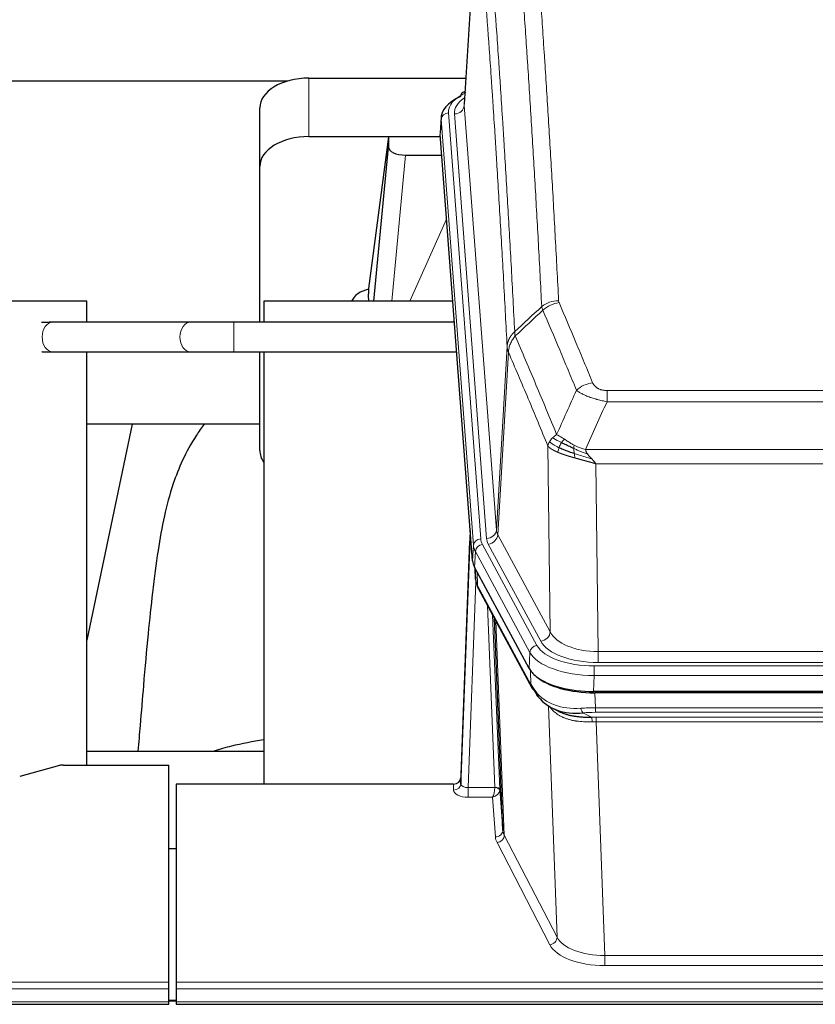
# Model space of a CAD drawing. Header units: inches. Extents: x 0 to 23760, y -13 to 16800.
# Tile 158 of 256: x 7084 to 7408, y 13635 to 14036. Entities that reach past the tile are written whole.
import ezdxf

# ---------------------------------------------------------------- set-up
doc = ezdxf.new("R2010")
doc.units = ezdxf.units.IN
doc.layers.add('1', color=7, linetype='Continuous', true_color=0xffffff)
doc.layers.add('254', color=7, linetype='Continuous', true_color=0xffffff)
doc.styles.add('latin_extended', font='simplex.shx')
doc.dimstyles.get("Standard").update_dxf_attribs({"dimtxt": 0.18, "dimasz": 0.18, "dimexe": 0.18, "dimexo": 0.0625, "dimgap": 0.09, "dimtad": 0, "dimtih": 1, "dimtoh": 1, "dimdec": 4, "dimzin": 0, "dimdsep": 46, "dimtxsty": 'Standard', "dimcen": 0.09, "dimadec": 0, "dimazin": 0, "dimtfac": 1, "dimtdec": 4, "dimtofl": 0, "dimtmove": 0, "dimatfit": 3, "dimfxl": 1, "dimtolj": 1, "dimtzin": 0, "dimarcsym": 0})

# ---------------------------------------------------------------- blocks, each defined once
blk = doc.blocks.new('_U12')
at = {"layer": '254', "color": 3, "linetype": 'Continuous', "lineweight": 13, "transparency": 16777216}
for p, q in [((8888.53, 13749.35), (8888.53, 9406.97)), ((1002.55, 13394.36), (1002.55, 9406.97)), ((1142.55, 9446.97), (8748.53, 9446.97))]:
    blk.add_line(p, q, dxfattribs=at)
at = {"layer": '254', "color": 3, "transparency": 16777216}
for points in [[(1142.55, 9470.3), (1142.55, 9423.63), (1002.55, 9446.97)], [(8748.53, 9423.63), (8748.53, 9470.3), (8888.53, 9446.97)]]:
    blk.add_solid(points, dxfattribs=at)
at = {"layer": 'Defpoints', "color": 0, "transparency": 16777216}
for p in [(8888.53, 13789.35), (1002.55, 13434.36), (8888.53, 9446.97)]:
    blk.add_point(p, dxfattribs=at)
at = {"layer": '254', "color": 2, "lineweight": 13, "transparency": 16777216, "insert": (4702.21, 9656.97), "char_height": 140, "attachment_point": 1, "style": 'latin_extended'}
blk.add_mtext('\\A1;7886', dxfattribs=at)

msp = doc.modelspace()

# ---------------------------------------------------------------- linework, layer by layer
at = {"layer": '1', "color": 2, "linetype": 'Continuous', "lineweight": 25}
for p, q in [((7270.016, 14088.256), (7264.765, 14001.62)), ((7192.844, 14011.013), (7025.674, 14011.013)), ((7201.587, 14012.218), (7265.41, 14012.218)), ((7265.077, 14006.762), (7264.134, 14006.327)), ((7181.587, 13976.242), (7181.587, 14000.044)), ((7255.387, 13996.269), (7255.006, 13989.986)), ((7201.587, 13988.416), (7255.074, 13988.416)), ((7233.898, 13988.327), (7225.849, 13926.541)), ((7255.081, 13988.327), (7233.898, 13988.327)), ((7233.898, 13988.327), (7233.898, 13984.096)), ((7268.13, 13815.75), (7255.012, 13989.203)), ((7227.987, 13921.44), (7233.898, 13984.096)), ((7240.871, 13980.876), (7255.641, 13980.876)), ((7181.587, 13912.846), (7181.587, 13976.242)), ((7225.849, 13926.535), (7225.849, 13926.541)), ((7225.849, 13926.535), (7225.849, 13924.349)), ((7111.194, 13921.439), (7030.925, 13921.439)), ((7111.194, 13912.842), (7111.194, 13921.439)), ((7260.138, 13921.439), (7183.194, 13921.439)), ((7183.194, 13921.439), (7183.194, 13912.842)), ((7153.358, 13912.845), (7097.292, 13912.845)), ((7260.789, 13912.845), (7171.036, 13912.845)), ((7097.292, 13900.845), (7153.358, 13900.845)), ((7111.194, 13732.638), (7111.194, 13900.842)), ((7171.036, 13900.845), (7261.696, 13900.845)), ((7181.587, 13860.588), (7181.587, 13900.845)), ((7183.194, 13900.842), (7183.194, 13724.872)), ((7181.568, 13871.36), (7111.162, 13871.36)), ((7129.717, 13871.358), (7111.194, 13783.464)), ((7267.193, 13828.131), (7263.435, 13727.492)), ((7263.424, 13724.956), (7267.113, 13823.737)), ((7291.168, 13771.958), (7268.914, 13813.172)), ((7269.042, 13812.935), (7269.405, 13808.134)), ((7269.399, 13808.247), (7269.228, 13812.591)), ((7269.399, 13808.247), (7269.405, 13808.134)), ((7270.543, 13804.338), (7292.29, 13764.062)), ((7280.449, 13706.127), (7277.022, 13792.338)), ((7533.737, 13762.52), (7317.331, 13762.52)), ((7533.145, 13762.038), (7317.922, 13762.038)), ((7300.431, 13755.886), (7303.175, 13754.499)), ((7111.197, 13738.211), (7183.193, 13738.211)), ((7100.078, 13732.443), (7083.913, 13727.912)), ((7101.576, 13732.637), (7144.534, 13732.637)), ((7144.534, 13644.236), (7144.534, 13732.637)), ((7263.435, 13727.492), (7263.424, 13724.956)), ((7147.534, 13724.871), (7147.534, 13644.236)), ((7260.437, 13724.871), (7147.534, 13724.871)), ((7279.221, 13722.745), (7280.449, 13706.127)), ((7144.534, 13698.672), (7147.534, 13698.672)), ((7144.534, 13641.502), (7144.534, 13644.236)), ((7144.534, 13636.254), (7144.534, 13641.502)), ((7147.534, 13644.236), (7147.534, 13641.502)), ((7147.534, 13641.502), (7147.534, 13636.254)), ((6587.534, 13635.239), (7144.534, 13635.239)), ((7147.507, 13636.745), (7144.534, 13636.745)), ((7144.534, 13635.239), (7144.534, 13636.254)), ((7147.534, 13636.254), (7147.534, 13635.239)), ((7147.534, 13635.239), (7704.534, 13635.239))]:
    msp.add_line(p, q, dxfattribs=at)
at = {"layer": '1', "color": 110, "linetype": 'Continuous', "lineweight": 13}
for p, q in [((7270.018, 14087.634), (7264.77, 14001.044)), ((7201.587, 13988.416), (7201.587, 14012.218)), ((7258.386, 13998.053), (7271.497, 13824.692)), ((7264.77, 14001.044), (7277.836, 13828.271)), ((7255.392, 13995.483), (7255.012, 13989.203)), ((7268.503, 13822.122), (7255.392, 13995.483)), ((7260.778, 13997.618), (7273.844, 13824.845)), ((7240.871, 13980.876), (7235.264, 13921.44)), ((7242.676, 13921.44), (7257.617, 13954.754)), ((7171.036, 13912.845), (7171.036, 13906.845)), ((7171.036, 13906.845), (7171.036, 13900.845)), ((7277.836, 13828.271), (7282.213, 13902.948)), ((7097.292, 13900.845), (7097.293, 13900.845)), ((7282.769, 13900.614), (7278.418, 13826.362)), ((7322.862, 13885.067), (7528.205, 13885.067)), ((7322.862, 13880.503), (7322.862, 13885.067)), ((7528.205, 13880.503), (7322.862, 13880.503)), ((7299.769, 13786.819), (7298.812, 13862.469)), ((7314.131, 13861.024), (7536.937, 13861.024)), ((7532.824, 13855.28), (7318.244, 13855.28)), ((7318.244, 13855.28), (7319.212, 13778.784)), ((7278.418, 13826.362), (7299.769, 13786.819)), ((7268.13, 13815.75), (7268.503, 13822.122)), ((7272.194, 13822.401), (7294.368, 13781.336)), ((7295.894, 13783.01), (7274.542, 13822.554)), ((7269.288, 13819.545), (7268.914, 13813.172)), ((7291.461, 13778.479), (7269.288, 13819.545)), ((7269.044, 13812.931), (7269.399, 13808.247)), ((7269.965, 13811.225), (7270.184, 13805.668)), ((7269.548, 13807.276), (7266.417, 13723.424)), ((7270.184, 13805.668), (7291.931, 13765.392)), ((7277.223, 13723.511), (7274.201, 13797.562)), ((7276.328, 13793.622), (7279.221, 13722.745)), ((7277.568, 13791.327), (7281.035, 13704.116)), ((7291.168, 13771.958), (7291.461, 13778.479)), ((7319.212, 13774.37), (7319.212, 13778.784)), ((7319.212, 13778.784), (7531.855, 13778.784)), ((7531.855, 13774.37), (7319.212, 13774.37)), ((7291.931, 13765.392), (7291.754, 13771.028)), ((7317.624, 13772.946), (7533.444, 13772.946)), ((7317.624, 13769.041), (7317.624, 13772.946)), ((7317.624, 13769.041), (7317.331, 13762.52)), ((7533.444, 13769.041), (7317.624, 13769.041)), ((7317.922, 13762.038), (7318.113, 13755.947)), ((7302.52, 13662.502), (7299.084, 13756.642)), ((7313.089, 13753.853), (7316.542, 13752.108)), ((7318.113, 13755.947), (7532.955, 13755.947)), ((7318.113, 13754.081), (7318.113, 13755.947)), ((7532.955, 13754.081), (7318.113, 13754.081)), ((7318.455, 13750.274), (7318.455, 13752.139)), ((7318.455, 13752.139), (7532.612, 13752.139)), ((7318.455, 13750.274), (7321.929, 13655.098)), ((7532.612, 13750.274), (7318.455, 13750.274)), ((7260.426, 13722.423), (7260.437, 13724.871)), ((7266.417, 13723.424), (7266.417, 13719.509)), ((7266.417, 13723.424), (7277.222, 13723.424)), ((7266.417, 13719.509), (7276.259, 13719.509)), ((7277.453, 13703.36), (7276.259, 13719.509)), ((7281.035, 13704.116), (7302.52, 13662.502)), ((7299.611, 13659.439), (7278.126, 13701.053)), ((7321.929, 13655.098), (7529.139, 13655.098)), ((7321.929, 13655.098), (7321.929, 13650.997)), ((7529.139, 13650.997), (7321.929, 13650.997)), ((6587.534, 13644.236), (7144.534, 13644.236)), ((6587.534, 13641.502), (7144.534, 13641.502)), ((7147.534, 13644.236), (7704.534, 13644.236)), ((7147.534, 13641.502), (7704.534, 13641.502)), ((6587.534, 13636.254), (7144.534, 13636.254)), ((7144.534, 13636.519), (7147.507, 13636.519)), ((7147.534, 13636.254), (7704.534, 13636.254))]:
    msp.add_line(p, q, dxfattribs=at)
at = {"layer": '1', "color": 2, "linetype": 'Continuous', "lineweight": 25}
for centre, major_axis, ratio, start_param, end_param in [((7201.587, 14000.044), (-20, 0), 0.608706, 4.712389, 6.2831853), ((7265.392, 14003.603), (1.258, -2.724), 0.6272114, 3.1415983, 4.0254232), ((7282.406, 13995.766), (-27.03, 0.194), 0.4633579, 5.502135, 6.3212481), ((7201.587, 13976.242), (-20, 0), 0.608706, 4.712389, 6.2831853), ((7240.924, 13984.121), (7.027, 0.031), 0.4617281, 3.1395348, 4.7027345), ((7228.728, 13919.361), (-10.208, 0), 0.7029015, 4.9983373, 5.9892938), ((7228.728, 13727.975), (-10.152, 515.123), 0.0020796, 5.0973576, 5.1034617), ((7201.587, 13860.588), (-20, 0), 0.608706, 0, 0.4035719), ((7295.15, 13816.189), (27.037, 0.006), 0.4611335, 3.1763491, 3.3855005), ((7297.193, 13788.458), (-27.174, 22.247), 0.2659539, 0.2482955, 0.2802758), ((7296.043, 13817.734), (26.161, 11.46), 0.4493681, 3.0159633, 3.1613144), ((7273.896, 13806.559), (3.584, 1.776), 0.8816114, 2.7716102, 3.1419462), ((7317.388, 13775.004), (27.023, 0.034), 0.4619935, 3.3853572, 3.670307), ((7317.388, 13775.004), (27.023, 0.034), 0.4619935, 3.670307, 4.7096668), ((7317.948, 13774.513), (27.01, 0.015), 0.4618579, 3.6271853, 4.7111791), ((7318.762, 13748.513), (-27.355, 20.182), 0.1876908, 0.3765826, 0.5974134), ((7295.81, 13765.963), (3.52, 1.9), 0.8606628, 3.1415888, 3.5094104), ((7316.066, 13745.65), (-23.434, 19.972), 0.1471226, 0.3626514, 0.5834823), ((7297.586, 13763.281), (3.195, 2.407), 0.6715965, 2.6043549, 3.391291), ((7317.86, 13777.33), (23.359, 16.381), 0.7286412, 3.1732971, 4.057134), ((7101.579, 13731.18), (-3, 0.002), 0.4856498, 4.7136997, 5.2369038), ((7260.437, 13727.584), (3, 0.002), 0.9042699, 4.7116987, 6.2488686)]:
    msp.add_ellipse(centre, major_axis=major_axis, ratio=ratio, start_param=start_param, end_param=end_param, dxfattribs=at)
at = {"layer": '1', "color": 110, "linetype": 'Continuous', "lineweight": 13}
for centre, major_axis, ratio, start_param, end_param in [((7282.406, 13998.427), (-24.034, 0.016), 0.461198, 5.4992389, 6.318352), ((7265.392, 14003.603), (1.258, -2.724), 0.6272114, 2.6666598, 3.1415983), ((7284.797, 13997.992), (-24.034, 0.016), 0.461198, 5.6862399, 6.318352), ((7258.386, 13995.392), (2.991, 0.226), 0.8864705, 1.5038552, 3.0222916), ((7260.778, 14001.166), (3.989, 0.302), 0.8864705, 4.6454478, 6.1638843), ((7303.167, 13913.319), (-9.987, -0.512), 0.8285973, 4.6699673, 5.4273767), ((7303.354, 13912.527), (-9.188, -3.948), 0.8056434, 4.3791539, 5.1247913), ((7097.292, 13906.845), (0, -6), 0.7071067, 3.1414945, 4.712389), ((7153.358, 13906.845), (0, -6), 0.7071067, 3.129419, 4.712389), ((7097.292, 13906.845), (0, -6), 0.7071067, 4.712389, 6.2831853), ((7153.358, 13906.845), (0, -6), 0.7071067, 4.712389, 6.275724), ((7317.015, 13880.065), (-9.245, -3.812), 0.7933159, 4.3962573, 5.1392153), ((7267.113, 13821.585), (0.214, 6.443), 0.0117452, 0.5090713, 1.2305416), ((7273.844, 13828.393), (3.989, 0.302), 0.8864705, 4.6454478, 6.1638843), ((7274.542, 13826.102), (3.52, 1.9), 0.8606628, 4.2773553, 5.7957917), ((7297.862, 13828.783), (20.038, 0.241), 0.4621297, 3.1708089, 3.3799603), ((7270.111, 13823.646), (2.998, -0.112), 0.4302668, 3.1576572, 3.7226285), ((7271.497, 13822.031), (2.991, 0.226), 0.8864705, 1.5038552, 3.0222916), ((7295.515, 13822.422), (-27.028, 0.171), 0.4605352, 0.0378207, 0.2469722), ((7272.194, 13819.74), (2.64, 1.425), 0.8606628, 1.1357626, 2.6541991), ((7295.515, 13825.083), (24.033, 0.005), 0.4611335, 3.1763491, 3.3855005), ((7297.862, 13825.235), (24.033, 0.005), 0.4611335, 3.1763491, 3.3855005), ((7297.193, 13788.458), (-27.538, 20.422), 0.1820487, 0.3394762, 0.3714565), ((7274.062, 13806.238), (3.52, 1.9), 0.8606628, 2.7414655, 3.1415888), ((7295.894, 13786.558), (3.52, 1.9), 0.8606628, 4.2773553, 5.7957917), ((7319.133, 13789.391), (-20.002, 0.126), 0.5302672, 0.2567917, 1.5781041), ((7319.133, 13785.843), (-24.002, 0.049), 0.477994, 0.2537759, 1.5750883), ((7294.368, 13778.675), (2.64, 1.425), 0.8606628, 1.1357626, 2.6541991), ((7317.675, 13781.382), (-27.018, 0.111), 0.4567867, 0.246464, 1.5707737), ((7317.675, 13784.043), (24.02, 0.03), 0.4619935, 3.3853572, 4.7096668), ((7295.81, 13765.963), (3.52, 1.9), 0.8606628, 2.7414655, 3.1415888), ((7317.86, 13777.33), (25.329, 12.681), 0.6929209, 3.2824386, 4.1662755), ((7318.762, 13748.513), (-27.015, 0.091), 0.2751837, 4.7373543, 4.9581852), ((7313.089, 13757.688), (-0.368, 3.983), 0.2964475, 2.0527062, 2.8396422), ((7318.762, 13744.678), (-23.017, 0.318), 0.4083138, 4.7462544, 4.9670852), ((7319.244, 13742.327), (-24.025, 0.387), 0.4081206, 4.7518286, 4.8316761), ((7316.542, 13748.273), (0.131, -3.998), 0.1099517, 2.0830946, 2.8518059), ((7319.244, 13738.491), (-20.023, 0.877), 0.5868264, 4.777515, 4.8573625), ((7266.43, 13722.423), (6.003, 0.008), 0.4854373, 3.1388974, 4.7096937), ((7260.426, 13725.047), (-3, 0.013), 0.8746179, 1.5745081, 3.1116779), ((7266.43, 13725.047), (3.004, 0.138), 0.5390598, 3.1127167, 4.683513), ((7276.259, 13722.132), (0.506, 2.997), 0.2740591, 3.694004, 5.2037138), ((7276.259, 13722.132), (2.669, 1.608), 0.8008031, 4.262859, 5.7725688), ((7276.223, 13723.479), (-1.001, 0.011), 0.9036695, 3.0924532, 3.1882188), ((7277.222, 13722.563), (1.996, -0.13), 0.4297663, 0.0674602, 1.5988341), ((7277.223, 13722.65), (1.998, 0.082), 0.4302193, 0.0160628, 1.553239), ((7276.223, 13722.618), (2.996, 0.15), 0.8842154, 6.1784611, 6.2742266), ((7277.453, 13705.984), (-2.992, -0.221), 0.8740585, 1.5062672, 3.1117425), ((7300.452, 13706.382), (-20.016, 0.121), 0.4848834, 0.0387668, 0.248091), ((7300.452, 13703.758), (-23.014, 0.002), 0.4845187, 0.0358431, 0.2451673), ((7278.126, 13703.677), (-2.666, -1.376), 0.8484453, 1.1579292, 2.76165), ((7299.611, 13662.063), (-2.666, -1.376), 0.8484453, 1.1579292, 2.76165), ((7321.935, 13664.772), (-20.013, 0.104), 0.483363, 0.2476114, 1.5729934), ((7321.935, 13662.148), (23.012, 0.004), 0.4845836, 3.3866449, 4.7120269)]:
    msp.add_ellipse(centre, major_axis=major_axis, ratio=ratio, start_param=start_param, end_param=end_param, dxfattribs=at)
for points, knots in [([(7291.208, 14104.259), (7291.766, 14097.64), (7292.866, 14084.149), (7294.474, 14063.165), (7295.516, 14048.676), (7296.287, 14037.621), (7296.669, 14032.047), (7297.048, 14026.403), (7297.299, 14022.624), (7297.424, 14020.727), (7298.048, 14011.203), (7298.539, 14003.461), (7299.264, 13991.666), (7299.504, 13987.704), (7299.98, 13979.721), (7300.216, 13975.7), (7300.918, 13963.547), (7301.839, 13947.105), (7302.729, 13930.187), (7303.167, 13921.608)], [0, 0, 0, 0, 0.125, 0.25, 0.375, 0.375, 0.4375, 0.46875, 0.46875, 0.5, 0.5, 0.625, 0.625, 0.6875, 0.6875, 0.75, 0.75, 0.875, 1, 1, 1, 1]), ([(7296.299, 13919.232), (7295.861, 13927.8), (7294.969, 13944.699), (7294.048, 13961.122), (7293.345, 13973.26), (7293.108, 13977.277), (7292.632, 13985.25), (7292.392, 13989.207), (7291.665, 14000.988), (7291.174, 14008.721), (7290.549, 14018.234), (7290.424, 14020.129), (7290.172, 14023.903), (7289.793, 14029.541), (7289.41, 14035.109), (7288.639, 14046.15), (7287.595, 14060.623), (7285.985, 14081.583), (7284.883, 14095.058), (7284.325, 14101.67)], [0, 0, 0, 0, 0.125, 0.25, 0.25, 0.3125, 0.3125, 0.375, 0.375, 0.5, 0.5, 0.53125, 0.53125, 0.5625, 0.625, 0.625, 0.75, 0.875, 1, 1, 1, 1]), ([(7273.073, 14094.25), (7273.645, 14087.559), (7274.772, 14073.916), (7276.418, 14052.675), (7277.484, 14037.995), (7278.272, 14026.792), (7278.663, 14021.142), (7279.115, 14014.464), (7279.307, 14011.584), (7279.435, 14009.661), (7279.499, 14008.696), (7279.818, 14003.867), (7280.198, 13998.023), (7280.636, 13991.123), (7280.822, 13988.148), (7280.946, 13986.161), (7281.008, 13985.165), (7281.564, 13976.187), (7282.537, 13959.98), (7283.948, 13934.927), (7284.856, 13917.731), (7285.302, 13909.009)], [0, 0, 0, 0, 0.125, 0.25, 0.375, 0.375, 0.4375, 0.46875, 0.484375, 0.484375, 0.5, 0.5, 0.5625, 0.59375, 0.609375, 0.609375, 0.625, 0.625, 0.75, 0.875, 1, 1, 1, 1]), ([(7282.213, 13902.948), (7281.768, 13911.642), (7280.862, 13928.784), (7279.456, 13953.758), (7278.486, 13969.916), (7277.931, 13978.866), (7277.869, 13979.859), (7277.745, 13981.84), (7277.559, 13984.806), (7277.123, 13991.685), (7276.744, 13997.511), (7276.426, 14002.326), (7276.362, 14003.288), (7276.235, 14005.206), (7276.043, 14008.077), (7275.593, 14014.735), (7275.202, 14020.368), (7274.416, 14031.539), (7273.353, 14046.175), (7271.712, 14067.357), (7270.588, 14080.961), (7270.018, 14087.634)], [0, 0, 0, 0, 0.125, 0.25, 0.375, 0.375, 0.390625, 0.390625, 0.40625, 0.4375, 0.5, 0.5, 0.515625, 0.515625, 0.53125, 0.5625, 0.625, 0.625, 0.75, 0.875, 1, 1, 1, 1]), ([(7303.354, 13920.813), (7303.298, 13920.944), (7303.255, 13921.075), (7303.193, 13921.34), (7303.174, 13921.474), (7303.167, 13921.608)], [0, 0, 0, 0, 0.5, 0.5, 1, 1, 1, 1]), ([(7303.354, 13920.813), (7305.64, 13915.472), (7307.921, 13910.086), (7311.336, 13901.937), (7312.474, 13899.21), (7314.746, 13893.732), (7315.881, 13890.982), (7317.015, 13888.221)], [0, 0, 0, 0, 0.5, 0.5, 0.75, 0.75, 1, 1, 1, 1]), ([(7310.435, 13885.163), (7309.3, 13887.922), (7308.164, 13890.67), (7305.888, 13896.142), (7304.75, 13898.867), (7301.33, 13907.008), (7299.046, 13912.39), (7296.758, 13917.726)], [0, 0, 0, 0, 0.25, 0.25, 0.5, 0.5, 1, 1, 1, 1]), ([(7282.213, 13902.948), (7282.214, 13902.963), (7282.216, 13902.993), (7282.219, 13903.037), (7282.222, 13903.082), (7282.226, 13903.127), (7282.229, 13903.172), (7282.234, 13903.217), (7282.238, 13903.261), (7282.242, 13903.306), (7282.247, 13903.351), (7282.252, 13903.396), (7282.258, 13903.44), (7282.263, 13903.485), (7282.269, 13903.53), (7282.275, 13903.574), (7282.282, 13903.619), (7282.288, 13903.663), (7282.295, 13903.708), (7282.302, 13903.752), (7282.31, 13903.797), (7282.317, 13903.841), (7282.325, 13903.886), (7282.333, 13903.93), (7282.342, 13903.975), (7282.35, 13904.019), (7282.359, 13904.063), (7282.368, 13904.107), (7282.378, 13904.152), (7282.387, 13904.196), (7282.397, 13904.24), (7282.407, 13904.284), (7282.418, 13904.328), (7282.428, 13904.372), (7282.439, 13904.416), (7282.45, 13904.46), (7282.462, 13904.504), (7282.473, 13904.548), (7282.485, 13904.592), (7282.497, 13904.635), (7282.51, 13904.679), (7282.522, 13904.723), (7282.535, 13904.766), (7282.548, 13904.81), (7282.561, 13904.853), (7282.575, 13904.897), (7282.589, 13904.94), (7282.603, 13904.983), (7282.617, 13905.027), (7282.632, 13905.07), (7282.647, 13905.113), (7282.662, 13905.156), (7282.677, 13905.199), (7282.693, 13905.242), (7282.708, 13905.285), (7282.724, 13905.328), (7282.741, 13905.37), (7282.757, 13905.413), (7282.774, 13905.456), (7282.791, 13905.498), (7282.808, 13905.541), (7282.826, 13905.583), (7282.843, 13905.625), (7282.861, 13905.668), (7282.88, 13905.71), (7282.898, 13905.752), (7282.917, 13905.794), (7282.936, 13905.836), (7282.955, 13905.878), (7282.974, 13905.92), (7282.994, 13905.961), (7283.013, 13906.003), (7283.034, 13906.044), (7283.054, 13906.086), (7283.074, 13906.127), (7283.095, 13906.169), (7283.122, 13906.222), (7283.156, 13906.287), (7283.197, 13906.364), (7283.239, 13906.44), (7283.281, 13906.516), (7283.324, 13906.592), (7283.368, 13906.668), (7283.413, 13906.743), (7283.459, 13906.818), (7283.505, 13906.893), (7283.552, 13906.967), (7283.6, 13907.041), (7283.649, 13907.114), (7283.698, 13907.188), (7283.748, 13907.26), (7283.799, 13907.333), (7283.851, 13907.405), (7283.903, 13907.477), (7283.957, 13907.548), (7284.01, 13907.619), (7284.065, 13907.69), (7284.12, 13907.76), (7284.176, 13907.83), (7284.233, 13907.899), (7284.291, 13907.968), (7284.349, 13908.036), (7284.408, 13908.104), (7284.467, 13908.172), (7284.528, 13908.239), (7284.589, 13908.306), (7284.65, 13908.372), (7284.713, 13908.438), (7284.775, 13908.504), (7284.839, 13908.569), (7284.903, 13908.633), (7284.968, 13908.697), (7285.034, 13908.761), (7285.1, 13908.824), (7285.167, 13908.886), (7285.234, 13908.948), (7285.28, 13908.989), (7285.302, 13909.009)], [0, 0, 0, 0, 0.0066687, 0.0133374, 0.0200061, 0.0266746, 0.0333432, 0.0400116, 0.0466801, 0.0533484, 0.0600168, 0.066685, 0.0733532, 0.0800214, 0.0866895, 0.0933575, 0.1000255, 0.1066935, 0.1133614, 0.1200292, 0.126697, 0.1333647, 0.1400324, 0.1467001, 0.1533676, 0.1600352, 0.1667026, 0.1733701, 0.1800374, 0.1867047, 0.193372, 0.2000392, 0.2067064, 0.2133735, 0.2200405, 0.2267075, 0.2333745, 0.2400414, 0.2467082, 0.253375, 0.2600418, 0.2667085, 0.2733751, 0.2800417, 0.2867082, 0.2933747, 0.3000412, 0.3067075, 0.3133739, 0.3200401, 0.3267064, 0.3333725, 0.3400387, 0.3467047, 0.3533708, 0.3600367, 0.3667026, 0.3733685, 0.3800343, 0.3867001, 0.3933658, 0.4000315, 0.4066971, 0.4133626, 0.4200281, 0.4266936, 0.433359, 0.4400243, 0.4466896, 0.4533549, 0.4600201, 0.4666852, 0.4733503, 0.4800154, 0.4866804, 0.4933453, 0.5000102, 0.5125098, 0.5250093, 0.5375088, 0.5500082, 0.5625077, 0.5750071, 0.5875066, 0.600006, 0.6125054, 0.6250049, 0.6375043, 0.6500037, 0.6625032, 0.6750026, 0.6875021, 0.7000016, 0.7125011, 0.7250006, 0.7375001, 0.7499997, 0.7624993, 0.7749989, 0.7874985, 0.7999982, 0.812498, 0.8249977, 0.8374975, 0.8499974, 0.8624973, 0.8749972, 0.8874972, 0.8999973, 0.9124974, 0.9249976, 0.9374978, 0.9499981, 0.9624985, 0.9749989, 0.9874994, 1, 1, 1, 1]), ([(7282.769, 13900.614), (7282.791, 13901.197), (7282.868, 13901.785), (7283.132, 13902.952), (7283.318, 13903.531), (7283.789, 13904.662), (7284.075, 13905.215), (7284.733, 13906.279), (7285.106, 13906.789), (7285.514, 13907.272)], [0, 0, 0, 0, 0.25, 0.25, 0.5, 0.5, 0.75, 0.75, 1, 1, 1, 1]), ([(7285.514, 13907.272), (7285.439, 13907.566), (7285.397, 13907.869), (7285.339, 13908.459), (7285.323, 13908.746), (7285.302, 13909.009)], [0, 0, 0, 0, 0.5, 0.5, 1, 1, 1, 1]), ([(7285.514, 13907.272), (7288.337, 13900.717), (7291.152, 13894.093), (7295.366, 13884.054), (7296.769, 13880.69), (7299.571, 13873.928), (7300.97, 13870.53), (7302.368, 13867.115)], [0, 0, 0, 0, 0.5, 0.5, 0.75, 0.75, 1, 1, 1, 1]), ([(7282.769, 13900.614), (7282.764, 13900.627), (7282.754, 13900.652), (7282.739, 13900.69), (7282.724, 13900.729), (7282.708, 13900.768), (7282.693, 13900.808), (7282.678, 13900.849), (7282.662, 13900.89), (7282.647, 13900.932), (7282.632, 13900.975), (7282.616, 13901.018), (7282.601, 13901.062), (7282.586, 13901.106), (7282.57, 13901.151), (7282.555, 13901.196), (7282.54, 13901.243), (7282.525, 13901.29), (7282.51, 13901.337), (7282.495, 13901.385), (7282.481, 13901.434), (7282.466, 13901.483), (7282.452, 13901.533), (7282.438, 13901.584), (7282.424, 13901.635), (7282.41, 13901.687), (7282.397, 13901.739), (7282.376, 13901.823), (7282.35, 13901.936), (7282.322, 13902.073), (7282.298, 13902.2), (7282.279, 13902.317), (7282.263, 13902.424), (7282.251, 13902.521), (7282.24, 13902.608), (7282.233, 13902.686), (7282.226, 13902.753), (7282.222, 13902.81), (7282.219, 13902.856), (7282.216, 13902.893), (7282.214, 13902.92), (7282.214, 13902.937), (7282.213, 13902.945), (7282.213, 13902.948)], [0, 0, 0, 0, 0.0155037, 0.0313049, 0.0474035, 0.0637997, 0.0804935, 0.097485, 0.1147743, 0.1323613, 0.1502462, 0.1684289, 0.1869096, 0.2056883, 0.224765, 0.2441397, 0.2638126, 0.2837835, 0.3040527, 0.32462, 0.3454856, 0.3666494, 0.3881116, 0.409872, 0.4319308, 0.454288, 0.4769435, 0.4998975, 0.5635611, 0.6228928, 0.6778927, 0.7285606, 0.7748966, 0.8169007, 0.8545729, 0.8879131, 0.9169214, 0.9415977, 0.9619421, 0.9779545, 0.989635, 0.9969835, 1, 1, 1, 1]), ([(7298.812, 13862.469), (7297.481, 13865.71), (7296.149, 13868.936), (7293.481, 13875.355), (7292.146, 13878.55), (7288.135, 13888.086), (7285.455, 13894.381), (7282.769, 13900.614)], [0, 0, 0, 0, 0.25, 0.25, 0.5, 0.5, 1, 1, 1, 1]), ([(7322.862, 13885.067), (7322.68, 13885.067), (7322.497, 13885.071), (7322.134, 13885.09), (7321.954, 13885.104), (7321.598, 13885.142), (7321.423, 13885.166), (7321.076, 13885.225), (7320.905, 13885.259), (7320.694, 13885.309), (7320.652, 13885.32), (7320.569, 13885.341), (7320.444, 13885.374), (7320.323, 13885.41), (7320.084, 13885.484), (7319.776, 13885.593), (7319.489, 13885.721), (7319.316, 13885.806), (7319.282, 13885.823), (7319.214, 13885.858), (7319.18, 13885.876), (7319.08, 13885.93), (7319.015, 13885.967), (7318.825, 13886.08), (7318.706, 13886.159), (7318.479, 13886.321), (7318.372, 13886.405), (7318.17, 13886.578), (7318.074, 13886.667), (7317.961, 13886.781), (7317.939, 13886.804), (7317.895, 13886.85), (7317.873, 13886.873), (7317.809, 13886.943), (7317.768, 13886.99), (7317.65, 13887.132), (7317.576, 13887.227), (7317.439, 13887.421), (7317.376, 13887.519), (7317.199, 13887.815), (7317.1, 13888.016), (7317.015, 13888.221)], [0, 0, 0, 0, 0.0625, 0.0625, 0.125, 0.125, 0.1875, 0.1875, 0.25, 0.25, 0.265625, 0.265625, 0.28125, 0.3125, 0.3125, 0.375, 0.4375, 0.4375, 0.453125, 0.453125, 0.46875, 0.46875, 0.5, 0.5, 0.5625, 0.5625, 0.625, 0.625, 0.6875, 0.6875, 0.703125, 0.703125, 0.71875, 0.71875, 0.75, 0.75, 0.8125, 0.8125, 0.875, 0.875, 1, 1, 1, 1]), ([(7322.862, 13880.503), (7322.528, 13880.564), (7322.195, 13880.627), (7321.531, 13880.761), (7321.203, 13880.83), (7320.227, 13881.048), (7319.59, 13881.204), (7318.887, 13881.393), (7318.809, 13881.414), (7318.654, 13881.456), (7318.576, 13881.478), (7318.345, 13881.543), (7318.192, 13881.587), (7317.737, 13881.721), (7317.142, 13881.903), (7316.57, 13882.095), (7316.148, 13882.242), (7315.94, 13882.316), (7315.734, 13882.392), (7315.598, 13882.443), (7315.53, 13882.468), (7314.925, 13882.698), (7314.417, 13882.909), (7313.697, 13883.232), (7313.465, 13883.342), (7313.127, 13883.508), (7313.016, 13883.563), (7312.797, 13883.675), (7312.689, 13883.731), (7312.162, 13884.013), (7311.774, 13884.241), (7311.059, 13884.699), (7310.733, 13884.93), (7310.435, 13885.163)], [0, 0, 0, 0, 0.0625, 0.0625, 0.125, 0.125, 0.25, 0.25, 0.265625, 0.265625, 0.28125, 0.28125, 0.3125, 0.3125, 0.375, 0.4375, 0.4375, 0.46875, 0.484375, 0.484375, 0.5, 0.5, 0.625, 0.625, 0.6875, 0.6875, 0.71875, 0.71875, 0.75, 0.75, 0.875, 0.875, 1, 1, 1, 1]), ([(7299.451, 13864.182), (7299.607, 13864.458), (7299.787, 13864.729), (7300.192, 13865.26), (7300.416, 13865.52), (7300.661, 13865.771)], [0, 0, 0, 0, 0.5, 0.5, 1, 1, 1, 1]), ([(7300.661, 13865.771), (7300.907, 13866.015), (7301.174, 13866.25), (7301.744, 13866.7), (7302.048, 13866.914), (7302.368, 13867.115)], [0, 0, 0, 0, 0.5, 0.5, 1, 1, 1, 1]), ([(7304.319, 13863.84), (7303.948, 13864.027), (7303.591, 13864.21), (7302.231, 13864.916), (7301.36, 13865.388), (7300.661, 13865.771)], [0, 0, 0, 0, 0.25, 0.25, 1, 1, 1, 1]), ([(7305.544, 13865.22), (7305.245, 13865.414), (7304.954, 13865.602), (7303.828, 13866.322), (7303.061, 13866.788), (7302.368, 13867.115)], [0, 0, 0, 0, 0.25, 0.25, 1, 1, 1, 1]), ([(7298.812, 13862.469), (7298.869, 13862.755), (7298.951, 13863.043), (7299.165, 13863.615), (7299.296, 13863.901), (7299.451, 13864.182)], [0, 0, 0, 0, 0.5, 0.5, 1, 1, 1, 1]), ([(7302.843, 13859.921), (7302.832, 13859.926), (7302.809, 13859.936), (7302.774, 13859.951), (7302.738, 13859.966), (7302.702, 13859.981), (7302.666, 13859.997), (7302.63, 13860.012), (7302.593, 13860.028), (7302.555, 13860.045), (7302.518, 13860.061), (7302.48, 13860.078), (7302.441, 13860.095), (7302.402, 13860.112), (7302.363, 13860.129), (7302.324, 13860.147), (7302.284, 13860.165), (7302.244, 13860.183), (7302.204, 13860.201), (7302.163, 13860.219), (7302.122, 13860.238), (7302.08, 13860.257), (7302.039, 13860.276), (7301.997, 13860.296), (7301.955, 13860.316), (7301.912, 13860.336), (7301.87, 13860.356), (7301.827, 13860.376), (7301.783, 13860.397), (7301.74, 13860.418), (7301.696, 13860.439), (7301.653, 13860.46), (7301.608, 13860.482), (7301.564, 13860.504), (7301.52, 13860.526), (7301.475, 13860.549), (7301.43, 13860.571), (7301.385, 13860.594), (7301.34, 13860.617), (7301.295, 13860.641), (7301.25, 13860.665), (7301.204, 13860.688), (7301.158, 13860.713), (7301.113, 13860.737), (7301.067, 13860.762), (7301.021, 13860.787), (7300.975, 13860.812), (7300.929, 13860.838), (7300.883, 13860.863), (7300.836, 13860.89), (7300.79, 13860.916), (7300.744, 13860.942), (7300.698, 13860.969), (7300.652, 13860.996), (7300.605, 13861.024), (7300.559, 13861.052), (7300.513, 13861.079), (7300.467, 13861.108), (7300.421, 13861.136), (7300.375, 13861.165), (7300.329, 13861.194), (7300.283, 13861.223), (7300.237, 13861.253), (7300.192, 13861.283), (7300.146, 13861.313), (7300.101, 13861.343), (7300.056, 13861.374), (7300.011, 13861.405), (7299.966, 13861.436), (7299.921, 13861.468), (7299.877, 13861.5), (7299.833, 13861.532), (7299.789, 13861.564), (7299.745, 13861.597), (7299.702, 13861.63), (7299.659, 13861.663), (7299.616, 13861.697), (7299.573, 13861.731), (7299.531, 13861.765), (7299.489, 13861.8), (7299.448, 13861.834), (7299.407, 13861.869), (7299.366, 13861.905), (7299.326, 13861.94), (7299.286, 13861.976), (7299.246, 13862.012), (7299.207, 13862.049), (7299.169, 13862.086), (7299.13, 13862.123), (7299.093, 13862.16), (7299.056, 13862.198), (7299.019, 13862.236), (7298.983, 13862.274), (7298.948, 13862.312), (7298.913, 13862.351), (7298.878, 13862.39), (7298.845, 13862.43), (7298.823, 13862.456), (7298.812, 13862.469)], [0, 0, 0, 0, 0.0060657, 0.012223, 0.0184718, 0.0248123, 0.0312443, 0.0377679, 0.0443831, 0.0510899, 0.0578883, 0.0647782, 0.0717598, 0.0788329, 0.0859977, 0.093254, 0.1006019, 0.1080414, 0.1155725, 0.1231952, 0.1309095, 0.1387154, 0.1466129, 0.1546019, 0.1626826, 0.1708549, 0.1791188, 0.1874742, 0.1959213, 0.20446, 0.2130903, 0.2218121, 0.2306256, 0.2395307, 0.2485274, 0.2576156, 0.2667955, 0.276067, 0.2854301, 0.2948848, 0.3044311, 0.314069, 0.3237985, 0.3336196, 0.3435324, 0.3535367, 0.3636326, 0.3738202, 0.3840993, 0.3944701, 0.4049324, 0.4154864, 0.426132, 0.4368691, 0.4476979, 0.4586183, 0.4696303, 0.480734, 0.4919292, 0.503216, 0.5145945, 0.5260645, 0.5376262, 0.5492795, 0.5610244, 0.5728609, 0.584789, 0.5968087, 0.60892, 0.621123, 0.6334175, 0.6458037, 0.6582815, 0.6708509, 0.6835119, 0.6962645, 0.7091087, 0.7220445, 0.735072, 0.748191, 0.7614017, 0.774704, 0.7880979, 0.8015834, 0.8151605, 0.8288293, 0.8425896, 0.8564416, 0.8703852, 0.8844204, 0.8985472, 0.9127656, 0.9270756, 0.9414773, 0.9559705, 0.9705554, 0.9852319, 1, 1, 1, 1]), ([(7303.334, 13861.767), (7302.899, 13861.971), (7302.489, 13862.175), (7300.959, 13862.99), (7300.063, 13863.598), (7299.451, 13864.182)], [0, 0, 0, 0, 0.25, 0.25, 1, 1, 1, 1]), ([(7302.844, 13859.921), (7302.879, 13860.102), (7302.922, 13860.307), (7303.027, 13860.753), (7303.09, 13860.994), (7303.216, 13861.416), (7303.272, 13861.59), (7303.334, 13861.767)], [0, 0, 0, 0, 0.375, 0.375, 0.75, 0.75, 1, 1, 1, 1]), ([(7303.334, 13861.767), (7303.364, 13861.855), (7303.397, 13861.944), (7303.531, 13862.301), (7303.644, 13862.572), (7303.894, 13863.1), (7304.03, 13863.358), (7304.221, 13863.683), (7304.27, 13863.762), (7304.319, 13863.84)], [0, 0, 0, 0, 0.125, 0.125, 0.5, 0.5, 0.875, 0.875, 1, 1, 1, 1]), ([(7304.319, 13863.84), (7304.418, 13863.995), (7304.519, 13864.143), (7304.776, 13864.487), (7304.934, 13864.671), (7305.244, 13864.986), (7305.398, 13865.118), (7305.544, 13865.22)], [0, 0, 0, 0, 0.25, 0.25, 0.625, 0.625, 1, 1, 1, 1]), ([(7309.513, 13862.812), (7309.333, 13862.908), (7309.154, 13863.005), (7308.447, 13863.4), (7307.933, 13863.707), (7306.938, 13864.321), (7306.459, 13864.628), (7305.845, 13865.025), (7305.693, 13865.123), (7305.544, 13865.22)], [0, 0, 0, 0, 0.125, 0.125, 0.5, 0.5, 0.875, 0.875, 1, 1, 1, 1]), ([(7309.363, 13861.443), (7309.361, 13861.598), (7309.363, 13861.746), (7309.376, 13862.089), (7309.392, 13862.273), (7309.44, 13862.585), (7309.473, 13862.714), (7309.513, 13862.812)], [0, 0, 0, 0, 0.25, 0.25, 0.625, 0.625, 1, 1, 1, 1]), ([(7314.131, 13861.024), (7312.911, 13861.289), (7311.735, 13861.732), (7310.241, 13862.435), (7309.873, 13862.62), (7309.513, 13862.812)], [0, 0, 0, 0, 0.75, 0.75, 1, 1, 1, 1]), ([(7309.846, 13857.589), (7309.824, 13857.596), (7309.78, 13857.608), (7309.714, 13857.627), (7309.648, 13857.646), (7309.582, 13857.664), (7309.516, 13857.683), (7309.45, 13857.702), (7309.384, 13857.721), (7309.318, 13857.74), (7309.251, 13857.759), (7309.185, 13857.778), (7309.118, 13857.798), (7309.052, 13857.817), (7308.985, 13857.836), (7308.919, 13857.855), (7308.852, 13857.875), (7308.785, 13857.894), (7308.719, 13857.914), (7308.652, 13857.933), (7308.585, 13857.953), (7308.518, 13857.973), (7308.451, 13857.992), (7308.385, 13858.012), (7308.318, 13858.032), (7308.251, 13858.052), (7308.184, 13858.072), (7308.117, 13858.092), (7308.05, 13858.112), (7307.983, 13858.132), (7307.916, 13858.152), (7307.848, 13858.172), (7307.781, 13858.192), (7307.714, 13858.213), (7307.647, 13858.233), (7307.58, 13858.253), (7307.513, 13858.274), (7307.446, 13858.295), (7307.379, 13858.315), (7307.312, 13858.336), (7307.245, 13858.357), (7307.177, 13858.377), (7307.11, 13858.398), (7307.043, 13858.419), (7306.976, 13858.44), (7306.909, 13858.461), (7306.842, 13858.482), (7306.775, 13858.503), (7306.708, 13858.525), (7306.641, 13858.546), (7306.574, 13858.567), (7306.508, 13858.589), (7306.441, 13858.61), (7306.374, 13858.632), (7306.307, 13858.653), (7306.241, 13858.675), (7306.174, 13858.697), (7306.107, 13858.718), (7306.041, 13858.74), (7305.974, 13858.762), (7305.908, 13858.784), (7305.841, 13858.806), (7305.775, 13858.828), (7305.709, 13858.85), (7305.643, 13858.873), (7305.577, 13858.895), (7305.511, 13858.917), (7305.445, 13858.94), (7305.379, 13858.962), (7305.313, 13858.985), (7305.247, 13859.008), (7305.182, 13859.03), (7305.116, 13859.053), (7305.051, 13859.076), (7304.985, 13859.099), (7304.92, 13859.122), (7304.855, 13859.145), (7304.79, 13859.168), (7304.725, 13859.191), (7304.66, 13859.215), (7304.595, 13859.238), (7304.531, 13859.261), (7304.466, 13859.285), (7304.402, 13859.308), (7304.338, 13859.332), (7304.274, 13859.356), (7304.21, 13859.38), (7304.146, 13859.403), (7304.082, 13859.427), (7304.019, 13859.451), (7303.955, 13859.475), (7303.892, 13859.5), (7303.829, 13859.524), (7303.766, 13859.548), (7303.704, 13859.572), (7303.641, 13859.597), (7303.578, 13859.621), (7303.516, 13859.646), (7303.454, 13859.671), (7303.392, 13859.695), (7303.33, 13859.72), (7303.269, 13859.745), (7303.208, 13859.77), (7303.146, 13859.795), (7303.085, 13859.82), (7303.025, 13859.845), (7302.964, 13859.87), (7302.904, 13859.896), (7302.864, 13859.913), (7302.843, 13859.921)], [0, 0, 0, 0, 0.0082024, 0.0164263, 0.0246716, 0.0329384, 0.0412265, 0.0495362, 0.0578672, 0.0662198, 0.0745938, 0.0829892, 0.0914062, 0.0998446, 0.1083045, 0.1167859, 0.1252887, 0.1338131, 0.1423589, 0.1509263, 0.1595151, 0.1681255, 0.1767574, 0.1854108, 0.1940858, 0.2027822, 0.2115002, 0.2202398, 0.2290008, 0.2377835, 0.2465876, 0.2554134, 0.2642606, 0.2731295, 0.2820199, 0.2909319, 0.2998654, 0.3088206, 0.3177973, 0.3267956, 0.3358154, 0.3448569, 0.35392, 0.3630047, 0.3721109, 0.3812388, 0.3903883, 0.3995594, 0.4087522, 0.4179665, 0.4272025, 0.4364601, 0.4457393, 0.4550402, 0.4643627, 0.4737069, 0.4830727, 0.4924601, 0.5018692, 0.5113, 0.5207524, 0.5302265, 0.5397222, 0.5492397, 0.5587788, 0.5683395, 0.577922, 0.5875261, 0.5971519, 0.6067994, 0.6164686, 0.6261595, 0.6358721, 0.6456064, 0.6553624, 0.6651401, 0.6749395, 0.6847606, 0.6946034, 0.704468, 0.7143542, 0.7242622, 0.734192, 0.7441434, 0.7541166, 0.7641115, 0.7741282, 0.7841666, 0.7942268, 0.8043087, 0.8144123, 0.8245377, 0.8346848, 0.8448538, 0.8550444, 0.8652568, 0.875491, 0.885747, 0.8960247, 0.9063242, 0.9166455, 0.9269886, 0.9373534, 0.9477401, 0.9581485, 0.9685787, 0.9790306, 0.9895044, 1, 1, 1, 1]), ([(7315.002, 13859.125), (7313.591, 13859.647), (7312.155, 13860.23), (7310.284, 13861.035), (7309.82, 13861.239), (7309.363, 13861.443)], [0, 0, 0, 0, 0.75, 0.75, 1, 1, 1, 1]), ([(7309.532, 13859.382), (7309.519, 13859.47), (7309.508, 13859.557), (7309.463, 13859.91), (7309.434, 13860.179), (7309.39, 13860.704), (7309.375, 13860.962), (7309.365, 13861.286), (7309.364, 13861.365), (7309.363, 13861.443)], [0, 0, 0, 0, 0.125, 0.125, 0.5, 0.5, 0.875, 0.875, 1, 1, 1, 1]), ([(7309.846, 13857.589), (7309.813, 13857.761), (7309.774, 13857.957), (7309.692, 13858.389), (7309.649, 13858.624), (7309.582, 13859.037), (7309.556, 13859.208), (7309.532, 13859.382)], [0, 0, 0, 0, 0.375, 0.375, 0.75, 0.75, 1, 1, 1, 1]), ([(7316.673, 13857.228), (7314.901, 13857.732), (7313.071, 13858.262), (7310.697, 13859.004), (7310.109, 13859.192), (7309.532, 13859.382)], [0, 0, 0, 0, 0.75, 0.75, 1, 1, 1, 1]), ([(7315.002, 13859.125), (7314.883, 13859.283), (7314.773, 13859.44), (7314.525, 13859.834), (7314.4, 13860.071), (7314.213, 13860.546), (7314.152, 13860.785), (7314.131, 13861.024)], [0, 0, 0, 0, 0.25, 0.25, 0.625, 0.625, 1, 1, 1, 1]), ([(7316.673, 13857.228), (7316.599, 13857.308), (7316.525, 13857.387), (7316.229, 13857.705), (7316.007, 13857.942), (7315.58, 13858.416), (7315.375, 13858.653), (7315.122, 13858.968), (7315.061, 13859.046), (7315.002, 13859.125)], [0, 0, 0, 0, 0.125, 0.125, 0.5, 0.5, 0.875, 0.875, 1, 1, 1, 1]), ([(7318.244, 13855.28), (7318.222, 13855.286), (7318.177, 13855.299), (7318.111, 13855.317), (7318.044, 13855.336), (7317.978, 13855.355), (7317.911, 13855.374), (7317.844, 13855.393), (7317.777, 13855.412), (7317.71, 13855.431), (7317.643, 13855.45), (7317.576, 13855.469), (7317.508, 13855.488), (7317.441, 13855.506), (7317.373, 13855.525), (7317.305, 13855.544), (7317.238, 13855.563), (7317.17, 13855.582), (7317.102, 13855.601), (7317.034, 13855.62), (7316.966, 13855.639), (7316.897, 13855.658), (7316.829, 13855.677), (7316.76, 13855.696), (7316.692, 13855.715), (7316.623, 13855.734), (7316.555, 13855.753), (7316.486, 13855.771), (7316.417, 13855.79), (7316.348, 13855.809), (7316.279, 13855.828), (7316.21, 13855.847), (7316.14, 13855.866), (7316.071, 13855.885), (7316.002, 13855.904), (7315.932, 13855.923), (7315.862, 13855.942), (7315.793, 13855.961), (7315.723, 13855.98), (7315.653, 13856), (7315.583, 13856.019), (7315.513, 13856.038), (7315.443, 13856.057), (7315.373, 13856.076), (7315.303, 13856.095), (7315.233, 13856.114), (7315.162, 13856.133), (7315.092, 13856.152), (7315.022, 13856.171), (7314.951, 13856.19), (7314.88, 13856.21), (7314.81, 13856.229), (7314.739, 13856.248), (7314.668, 13856.267), (7314.597, 13856.286), (7314.526, 13856.305), (7314.455, 13856.325), (7314.384, 13856.344), (7314.313, 13856.363), (7314.242, 13856.382), (7314.171, 13856.402), (7314.1, 13856.421), (7314.028, 13856.44), (7313.957, 13856.46), (7313.886, 13856.479), (7313.814, 13856.498), (7313.743, 13856.518), (7313.671, 13856.537), (7313.599, 13856.556), (7313.528, 13856.576), (7313.456, 13856.595), (7313.384, 13856.614), (7313.312, 13856.634), (7313.241, 13856.653), (7313.169, 13856.673), (7313.097, 13856.692), (7313.025, 13856.712), (7312.953, 13856.731), (7312.881, 13856.751), (7312.809, 13856.77), (7312.737, 13856.79), (7312.665, 13856.81), (7312.593, 13856.829), (7312.521, 13856.849), (7312.448, 13856.868), (7312.376, 13856.888), (7312.304, 13856.908), (7312.232, 13856.928), (7312.16, 13856.947), (7312.087, 13856.967), (7312.015, 13856.987), (7311.943, 13857.006), (7311.87, 13857.026), (7311.798, 13857.046), (7311.726, 13857.066), (7311.653, 13857.086), (7311.581, 13857.106), (7311.509, 13857.126), (7311.436, 13857.145), (7311.364, 13857.165), (7311.292, 13857.185), (7311.219, 13857.205), (7311.147, 13857.225), (7311.074, 13857.245), (7311.002, 13857.265), (7310.93, 13857.286), (7310.857, 13857.306), (7310.785, 13857.326), (7310.713, 13857.346), (7310.64, 13857.366), (7310.568, 13857.386), (7310.496, 13857.406), (7310.424, 13857.427), (7310.351, 13857.447), (7310.279, 13857.467), (7310.207, 13857.488), (7310.135, 13857.508), (7310.062, 13857.528), (7309.99, 13857.549), (7309.918, 13857.569), (7309.87, 13857.583), (7309.846, 13857.589)], [0, 0, 0, 0, 0.007775, 0.0155603, 0.0233558, 0.0311618, 0.038978, 0.0468046, 0.0546416, 0.0624889, 0.0703466, 0.0782147, 0.0860931, 0.093982, 0.1018813, 0.109791, 0.1177112, 0.1256417, 0.1335828, 0.1415343, 0.1494962, 0.1574687, 0.1654516, 0.173445, 0.1814489, 0.1894634, 0.1974883, 0.2055238, 0.2135699, 0.2216264, 0.2296936, 0.2377713, 0.2458596, 0.2539585, 0.2620679, 0.270188, 0.2783187, 0.28646, 0.2946119, 0.3027745, 0.3109477, 0.3191316, 0.3273261, 0.3355314, 0.3437472, 0.3519738, 0.3602111, 0.3684591, 0.3767178, 0.3849872, 0.3932673, 0.4015582, 0.4098598, 0.4181722, 0.4264954, 0.4348293, 0.443174, 0.4515295, 0.4598958, 0.4682728, 0.4766607, 0.4850594, 0.493469, 0.5018893, 0.5103206, 0.5187626, 0.5272155, 0.5356793, 0.544154, 0.5526395, 0.561136, 0.5696433, 0.5781615, 0.5866906, 0.5952307, 0.6037817, 0.6123436, 0.6209165, 0.6295003, 0.638095, 0.6467007, 0.6553174, 0.6639451, 0.6725838, 0.6812334, 0.6898941, 0.6985657, 0.7072484, 0.7159421, 0.7246468, 0.7333625, 0.7420893, 0.7508272, 0.759576, 0.768336, 0.777107, 0.7858891, 0.7946823, 0.8034866, 0.812302, 0.8211284, 0.829966, 0.8388147, 0.8476746, 0.8565455, 0.8654276, 0.8743209, 0.8832252, 0.8921408, 0.9010675, 0.9100054, 0.9189544, 0.9279147, 0.9368861, 0.9458688, 0.9548626, 0.9638676, 0.9728839, 0.9819114, 0.9909501, 1, 1, 1, 1]), ([(7318.244, 13855.28), (7318.091, 13855.528), (7317.915, 13855.775), (7317.532, 13856.264), (7317.325, 13856.506), (7316.967, 13856.908), (7316.821, 13857.068), (7316.673, 13857.228)], [0, 0, 0, 0, 0.375, 0.375, 0.75, 0.75, 1, 1, 1, 1]), ([(7316.861, 13750.245), (7316.372, 13750.224), (7315.888, 13750.212), (7314.929, 13750.202), (7314.453, 13750.206), (7313.511, 13750.232), (7313.044, 13750.255), (7312.119, 13750.319), (7311.66, 13750.361), (7310.979, 13750.441), (7310.753, 13750.47), (7310.415, 13750.518), (7310.303, 13750.534), (7310.08, 13750.569), (7309.969, 13750.587), (7309.417, 13750.68), (7308.986, 13750.765), (7308.143, 13750.956), (7307.318, 13751.168), (7306.533, 13751.423), (7305.766, 13751.699), (7305.392, 13751.848), (7304.983, 13752.028), (7304.938, 13752.048), (7304.848, 13752.089), (7304.803, 13752.109), (7304.668, 13752.171), (7304.402, 13752.297), (7304.145, 13752.427), (7303.64, 13752.695), (7303.317, 13752.882), (7302.701, 13753.272), (7302.407, 13753.475), (7301.846, 13753.897), (7301.58, 13754.116), (7301.202, 13754.454), (7301.079, 13754.569), (7300.901, 13754.743), (7300.843, 13754.802), (7300.728, 13754.92), (7300.671, 13754.98), (7300.393, 13755.278), (7300.188, 13755.521), (7299.81, 13756.014), (7299.638, 13756.263), (7299.482, 13756.516)], [0, 0, 0, 0, 0.0625, 0.0625, 0.125, 0.125, 0.1875, 0.1875, 0.25, 0.25, 0.28125, 0.28125, 0.296875, 0.296875, 0.3125, 0.3125, 0.375, 0.375, 0.4375, 0.5, 0.5, 0.5625, 0.5625, 0.5703125, 0.5703125, 0.578125, 0.578125, 0.59375, 0.625, 0.625, 0.6875, 0.6875, 0.75, 0.75, 0.8125, 0.8125, 0.84375, 0.84375, 0.859375, 0.859375, 0.875, 0.875, 0.9375, 0.9375, 1, 1, 1, 1])]:
    msp.add_open_spline(points, degree=3, knots=knots, dxfattribs=at)
for points in [[(7285.302, 13909.009), (7288.967, 13912.418), (7292.633, 13915.826), (7296.299, 13919.232)], [(7296.758, 13917.726), (7296.646, 13917.984), (7296.457, 13918.493), (7296.34, 13918.988), (7296.299, 13919.232)], [(7296.758, 13917.726), (7293.009, 13914.243), (7289.262, 13910.758), (7285.514, 13907.272)], [(7302.368, 13867.115), (7305.042, 13873.137), (7307.732, 13879.153), (7310.435, 13885.163)], [(7322.862, 13880.503), (7319.935, 13874.017), (7317.024, 13867.524), (7314.131, 13861.024)]]:
    msp.add_open_spline(points, degree=3, dxfattribs=at)
at = {"layer": '1', "color": 2, "linetype": 'Continuous', "lineweight": 25}
for points, knots in [([(7097.293, 13912.845), (7096.657, 13912.835), (7095.49, 13912.812), (7094.14, 13912.717), (7093.337, 13912.699), (7092.911, 13912.726), (7092.759, 13912.773), (7092.742, 13912.799), (7092.742, 13912.804)], [0, 0, 0, 0, 0.2818354, 0.5550782, 0.6879184, 0.820684, 0.9581823, 1, 1, 1, 1]), ([(7171.036, 13912.844), (7169.383, 13912.844), (7166.15, 13912.844), (7161.433, 13912.844), (7157.091, 13912.844), (7154.58, 13912.844), (7153.409, 13912.844)], [0, 0, 0, 0, 0.2500771, 0.5, 0.7499229, 1, 1, 1, 1]), ([(7092.911, 13900.903), (7092.916, 13900.865), (7093.191, 13900.845), (7094.525, 13900.845), (7096.005, 13900.842), (7097.291, 13900.845)], [0, 0, 0, 0, 0.213976, 0.4590488, 1, 1, 1, 1]), ([(7153.308, 13900.845), (7154.485, 13900.845), (7157.011, 13900.845), (7161.379, 13900.845), (7166.123, 13900.845), (7169.375, 13900.845), (7171.036, 13900.845)], [0, 0, 0, 0, 0.2499477, 0.5, 0.7500523, 1, 1, 1, 1]), ([(7158.979, 13871.39), (7157.846, 13869.884), (7151.896, 13861.361), (7146.323, 13848.217), (7142.443, 13833.259), (7140.021, 13819.376), (7138.014, 13804.147), (7136.043, 13785.644), (7134.411, 13767.361), (7133.124, 13750.993), (7132.322, 13741.853), (7132.026, 13738.335)], [0, 0, 0, 0, 0.0321271, 0.1811391, 0.2945987, 0.4244837, 0.5723167, 0.6990076, 0.8399552, 0.939366, 1, 1, 1, 1]), ([(7309.532, 13859.382), (7309.243, 13859.478), (7308.956, 13859.574), (7307.822, 13859.96), (7306.999, 13860.256), (7305.434, 13860.854), (7304.693, 13861.157), (7303.775, 13861.563), (7303.551, 13861.665), (7303.334, 13861.767)], [0, 0, 0, 0, 0.125, 0.125, 0.5, 0.5, 0.875, 0.875, 1, 1, 1, 1]), ([(7309.363, 13861.443), (7309.134, 13861.545), (7308.907, 13861.647), (7308.005, 13862.057), (7307.346, 13862.364), (7306.076, 13862.969), (7305.466, 13863.267), (7304.695, 13863.651), (7304.505, 13863.746), (7304.319, 13863.84)], [0, 0, 0, 0, 0.125, 0.125, 0.5, 0.5, 0.875, 0.875, 1, 1, 1, 1]), ([(7303.124, 13754.525), (7303.227, 13754.473), (7303.331, 13754.422), (7303.529, 13754.327), (7303.621, 13754.284), (7303.762, 13754.219), (7303.809, 13754.198), (7303.903, 13754.156), (7304.33, 13753.967), (7304.772, 13753.792), (7305.579, 13753.502), (7306.407, 13753.232), (7307.28, 13753.004), (7308.174, 13752.796), (7308.632, 13752.703), (7309.219, 13752.598), (7309.337, 13752.578), (7309.574, 13752.539), (7309.694, 13752.52), (7310.053, 13752.465), (7310.294, 13752.431), (7311.019, 13752.338), (7311.506, 13752.286), (7312.49, 13752.202), (7312.987, 13752.17), (7313.988, 13752.123), (7314.493, 13752.109), (7315.511, 13752.097), (7316.024, 13752.099), (7316.542, 13752.108)], [0, 0, 0, 0, 0.0294734, 0.0294734, 0.0550135, 0.0550135, 0.0677836, 0.0677836, 0.0805537, 0.1827144, 0.1827144, 0.2848751, 0.3870358, 0.3870358, 0.4891965, 0.4891965, 0.5147367, 0.5147367, 0.5402769, 0.5402769, 0.5913572, 0.5913572, 0.6935179, 0.6935179, 0.7956786, 0.7956786, 0.8978393, 0.8978393, 1, 1, 1, 1]), ([(7163.117, 13738.438), (7165.41, 13739.167), (7171.872, 13740.992), (7178.703, 13742.326), (7183.055, 13742.976)], [0, 0, 0, 0, 0.3660944, 1, 1, 1, 1])]:
    msp.add_open_spline(points, degree=3, knots=knots, dxfattribs=at)
msp.add_open_spline([(7270.312, 13804.783), (7270.422, 13804.561), (7270.543, 13804.338)], degree=2, dxfattribs=at)

# ---------------------------------------------------------------- dimensions: what is measured, and where the dimension line sits
at = {"layer": '254', "color": 2, "linetype": 'Continuous', "lineweight": 13}
dim = msp.add_linear_dim(base=(8888.534, 9446.967), p1=(1002.554, 13434.36), p2=(8888.534, 13789.353), dimstyle='Standard', override={"dimscale": 40, "dimtxt": 3.5, "dimasz": 3.5, "dimexe": 1, "dimexo": 1, "dimgap": 1.75, "dimtad": 1, "dimtih": 1, "dimtoh": 0, "dimdec": 0, "dimlfac": 1, "dimzin": 8, "dimdsep": 46, "dimlunit": 2, "dimtxsty": 'latin_extended', "dimsah": 1, "dimse1": 0, "dimse2": 0, "dimsd1": 0, "dimsd2": 0, "dimclrd": 3, "dimclre": 3, "dimclrt": 2, "dimtol": 0, "dimtm": -0.1, "dimtfac": 0.714286, "dimtdec": 3, "dimtofl": 1, "dimtmove": 0, "dimtzin": 8, "dimlwd": 13, "dimlwe": 13}, dxfattribs=at)
dim.commit()
dim.dimension.update_dxf_attribs({"geometry": '_U12', "text_midpoint": (4945.544, 9446.967), "dimtype": 160})

doc.saveas('drawing.dxf')
